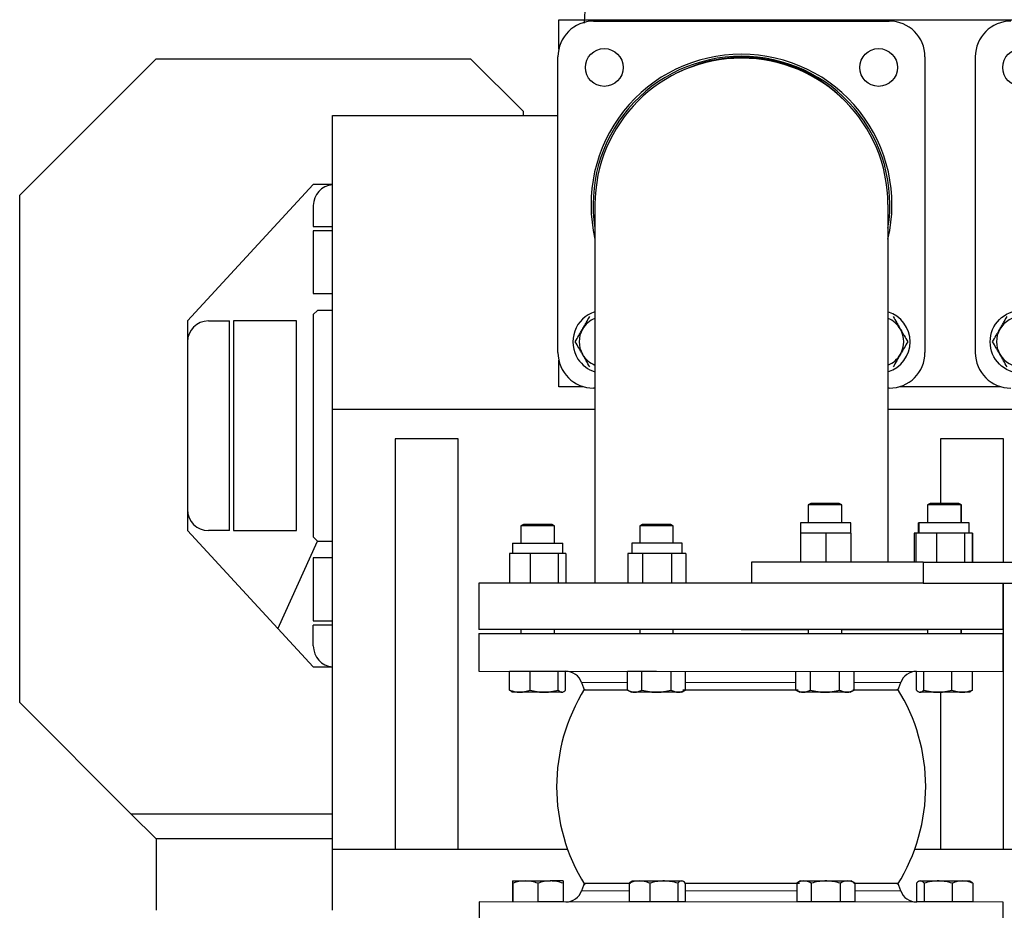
# Model space of a CAD drawing. Header units: inches. Extents: x 0 to 29700, y -16 to 21000.
# Tile 169 of 256: x 13396 to 13866, y 15578 to 16003. Entities that reach past the tile are written whole.
import ezdxf

# ---------------------------------------------------------------- set-up
doc = ezdxf.new("R2010")
doc.units = ezdxf.units.IN
doc.layers.add('1', color=7, linetype='Continuous', true_color=0xffffff)

msp = doc.modelspace()

# ---------------------------------------------------------------- linework, layer by layer
at = {"layer": '1', "color": 2, "linetype": 'Continuous', "lineweight": 25}
for p, q in [((13653.531, 16003.146), (13985.596, 16003.146)), ((13653.531, 15989.132), (13653.531, 16003.146)), ((13670.129, 16002.458), (13811.129, 16002.458)), ((13396.46, 15919.523), (13461.46, 15984.523)), ((13461.46, 15984.523), (13611.46, 15984.523)), ((13611.46, 15984.523), (13636.46, 15959.523)), ((13653.129, 15844.458), (13653.129, 15985.458)), ((13828.129, 15985.458), (13828.129, 15844.458)), ((13852.129, 15985.458), (13852.129, 15844.458)), ((13636.46, 15959.523), (13636.46, 15957.494)), ((13545.545, 15817.488), (13545.545, 15957.494)), ((13545.545, 15957.494), (13653.132, 15957.494)), ((13536.46, 15924.523), (13476.46, 15859.523)), ((13545.546, 15924.523), (13536.46, 15924.523)), ((13396.46, 15677.523), (13396.46, 15919.523)), ((13536.46, 15914.523), (13536.46, 15904.523)), ((13670.779, 15914.958), (13670.779, 15734.453)), ((13810.479, 15914.958), (13810.479, 15744.454)), ((13536.46, 15904.523), (13545.546, 15904.523)), ((13545.546, 15902.523), (13536.46, 15902.523)), ((13536.46, 15902.523), (13536.46, 15872.523)), ((13536.46, 15872.523), (13545.546, 15872.523)), ((13538.46, 15864.523), (13536.46, 15862.523)), ((13545.545, 15864.523), (13538.46, 15864.523)), ((13476.46, 15859.523), (13476.46, 15849.522)), ((13486.46, 15859.523), (13496.46, 15859.523)), ((13496.46, 15759.523), (13496.46, 15859.523)), ((13528.46, 15859.523), (13498.46, 15859.523)), ((13498.46, 15859.523), (13498.46, 15759.523)), ((13528.46, 15759.523), (13528.46, 15859.523)), ((13536.46, 15862.523), (13536.46, 15756.523)), ((13476.46, 15849.523), (13476.46, 15769.523)), ((13653.531, 15828.146), (13653.531, 15840.784)), ((13665.347, 15828.146), (13653.531, 15828.146)), ((13670.781, 15827.458), (13670.129, 15827.458)), ((13811.129, 15827.458), (13810.477, 15827.458)), ((13864.338, 15828.146), (13815.917, 15828.146)), ((13545.545, 15607.494), (13545.545, 15817.494)), ((13545.545, 15817.494), (13670.78, 15817.494)), ((13810.479, 15817.494), (13895.545, 15817.494)), ((13575.545, 15803.352), (13575.545, 15607.494)), ((13605.545, 15803.352), (13575.545, 15803.352)), ((13605.545, 15607.494), (13605.545, 15803.352)), ((13865.545, 15803.352), (13835.545, 15803.352)), ((13835.545, 15803.352), (13835.545, 15772.461)), ((13865.545, 15744.45), (13865.545, 15803.352)), ((13773.704, 15772.463), (13772.478, 15771.755)), ((13780.478, 15771.755), (13772.478, 15771.755)), ((13772.478, 15771.755), (13772.478, 15763.316)), ((13780.478, 15772.463), (13773.704, 15772.463)), ((13787.251, 15772.463), (13780.478, 15772.463)), ((13788.478, 15771.755), (13780.478, 15771.755)), ((13788.478, 15771.755), (13787.251, 15772.463)), ((13788.478, 15763.316), (13788.478, 15771.755)), ((13830.625, 15772.463), (13829.399, 15771.755)), ((13829.399, 15771.755), (13829.399, 15763.316)), ((13843.055, 15771.755), (13829.399, 15771.755)), ((13842.188, 15772.463), (13830.625, 15772.463)), ((13844.172, 15772.463), (13842.188, 15772.463)), ((13845.399, 15771.755), (13843.055, 15771.755)), ((13845.399, 15771.755), (13844.172, 15772.463)), ((13844.31, 15772.463), (13844.172, 15772.463)), ((13845.537, 15771.755), (13844.31, 15772.463)), ((13845.399, 15763.316), (13845.399, 15771.755)), ((13845.537, 15771.755), (13845.399, 15771.755)), ((13845.537, 15763.316), (13845.537, 15771.755)), ((13476.46, 15769.523), (13476.46, 15759.523)), ((13636.618, 15762.463), (13635.392, 15761.755)), ((13637.735, 15761.755), (13635.392, 15761.755)), ((13635.392, 15761.755), (13635.392, 15753.588)), ((13638.602, 15762.463), (13636.618, 15762.463)), ((13651.392, 15761.755), (13637.735, 15761.755)), ((13650.165, 15762.463), (13638.602, 15762.463)), ((13650.165, 15762.463), (13650.306, 15762.463)), ((13651.392, 15761.755), (13650.165, 15762.463)), ((13651.533, 15761.755), (13650.306, 15762.463)), ((13651.392, 15761.755), (13651.533, 15761.755)), ((13651.392, 15753.588), (13651.392, 15761.755)), ((13651.533, 15753.588), (13651.533, 15761.755)), ((13693.341, 15762.463), (13692.114, 15761.755)), ((13700.114, 15761.755), (13692.114, 15761.755)), ((13692.114, 15761.755), (13692.114, 15753.588)), ((13700.114, 15762.463), (13693.341, 15762.463)), ((13706.887, 15762.463), (13700.114, 15762.463)), ((13708.114, 15761.755), (13700.114, 15761.755)), ((13708.114, 15761.755), (13706.887, 15762.463)), ((13708.114, 15753.588), (13708.114, 15761.755)), ((13792.797, 15763.317), (13768.797, 15763.317)), ((13768.797, 15763.317), (13768.797, 15758.317)), ((13792.797, 15758.317), (13792.797, 15763.317)), ((13824.893, 15763.317), (13824.893, 15758.317)), ((13824.893, 15763.317), (13825.169, 15763.317)), ((13825.169, 15763.317), (13825.169, 15758.317)), ((13849.169, 15763.317), (13825.169, 15763.317)), ((13849.169, 15758.317), (13849.169, 15763.317)), ((13476.46, 15759.523), (13536.46, 15694.523)), ((13496.46, 15759.523), (13486.46, 15759.523)), ((13498.46, 15759.523), (13528.46, 15759.523)), ((13536.46, 15756.523), (13538.46, 15754.523)), ((13774.797, 15758.317), (13768.797, 15758.317)), ((13768.797, 15758.317), (13768.797, 15744.453)), ((13780.797, 15758.317), (13774.797, 15758.317)), ((13786.797, 15758.317), (13780.797, 15758.317)), ((13780.797, 15758.317), (13780.797, 15744.453)), ((13792.797, 15758.317), (13786.797, 15758.317)), ((13792.797, 15758.317), (13792.797, 15744.453)), ((13823.784, 15758.317), (13823.037, 15758.317)), ((13823.037, 15758.317), (13823.037, 15744.453)), ((13828.683, 15758.317), (13823.784, 15758.317)), ((13823.784, 15758.317), (13823.784, 15744.453)), ((13833.582, 15758.317), (13828.683, 15758.317)), ((13833.582, 15758.317), (13833.582, 15744.453)), ((13840.274, 15758.317), (13833.582, 15758.317)), ((13846.967, 15758.317), (13840.274, 15758.317)), ((13846.967, 15758.317), (13846.967, 15744.453)), ((13848.76, 15758.317), (13846.967, 15758.317)), ((13850.553, 15758.317), (13848.76, 15758.317)), ((13850.553, 15758.317), (13850.553, 15744.453)), ((13850.75, 15758.317), (13850.553, 15758.317)), ((13850.75, 15758.317), (13850.75, 15744.453)), ((13519.62, 15712.764), (13538.472, 15754.523)), ((13538.46, 15754.523), (13545.545, 15754.523)), ((13631.458, 15753.588), (13631.458, 15748.588)), ((13631.458, 15753.588), (13651.943, 15753.588)), ((13651.943, 15753.588), (13655.458, 15753.588)), ((13655.458, 15748.588), (13655.458, 15753.588)), ((13688.283, 15753.588), (13688.283, 15748.588)), ((13712.283, 15753.588), (13688.283, 15753.588)), ((13712.283, 15748.588), (13712.283, 15753.588)), ((13634.973, 15748.588), (13630.074, 15748.588)), ((13630.074, 15748.588), (13630.074, 15734.488)), ((13639.872, 15748.588), (13634.973, 15748.588)), ((13646.564, 15748.588), (13639.872, 15748.588)), ((13639.872, 15748.588), (13639.872, 15734.488)), ((13653.256, 15748.588), (13646.564, 15748.588)), ((13655.049, 15748.588), (13653.256, 15748.588)), ((13653.256, 15748.588), (13653.256, 15734.488)), ((13656.842, 15748.588), (13655.049, 15748.588)), ((13656.842, 15748.588), (13656.842, 15734.488)), ((13689.891, 15748.588), (13686.427, 15748.588)), ((13686.427, 15748.588), (13686.427, 15734.488)), ((13693.355, 15748.588), (13689.891, 15748.588)), ((13700.283, 15748.588), (13693.355, 15748.588)), ((13693.355, 15748.588), (13693.355, 15734.488)), ((13707.212, 15748.588), (13700.283, 15748.588)), ((13710.676, 15748.588), (13707.212, 15748.588)), ((13707.212, 15748.588), (13707.212, 15734.488)), ((13714.14, 15748.588), (13710.676, 15748.588)), ((13714.14, 15748.588), (13714.14, 15734.488)), ((13545.546, 15746.523), (13536.46, 15746.523)), ((13536.46, 15746.523), (13536.46, 15716.523)), ((13745.47, 15744.453), (13745.47, 15734.453)), ((13827.217, 15744.453), (13745.47, 15744.453)), ((13827.217, 15744.453), (13924.724, 15744.453)), ((13827.217, 15744.453), (13827.217, 15734.453)), ((13827.212, 15734.453), (13615.47, 15734.453)), ((13615.47, 15734.453), (13615.47, 15712.453)), ((13639.872, 15734.488), (13630.074, 15734.488)), ((13635.392, 15734.487), (13635.392, 15734.452)), ((13653.256, 15734.488), (13639.872, 15734.488)), ((13651.392, 15734.452), (13651.392, 15734.487)), ((13651.533, 15734.452), (13651.533, 15734.487)), ((13656.842, 15734.488), (13653.256, 15734.488)), ((13693.355, 15734.488), (13686.427, 15734.488)), ((13692.114, 15734.487), (13692.114, 15734.452)), ((13707.212, 15734.488), (13693.355, 15734.488)), ((13714.14, 15734.488), (13707.212, 15734.488)), ((13708.114, 15734.452), (13708.114, 15734.487)), ((13827.217, 15734.453), (13745.47, 15734.453)), ((13827.217, 15734.453), (13924.724, 15734.453)), ((13865.47, 15712.453), (13865.47, 15734.453)), ((13865.545, 15607.494), (13865.545, 15734.452)), ((13536.46, 15716.523), (13545.546, 15716.523)), ((13536.46, 15704.523), (13536.46, 15714.523)), ((13545.546, 15714.523), (13536.46, 15714.523)), ((13615.47, 15710.485), (13615.465, 15692.485)), ((13865.47, 15712.453), (13615.47, 15712.453)), ((13615.47, 15710.485), (13865.47, 15710.42)), ((13635.392, 15712.453), (13635.392, 15710.48)), ((13651.392, 15710.477), (13651.392, 15712.453)), ((13692.114, 15712.453), (13692.114, 15710.466)), ((13708.114, 15710.462), (13708.114, 15712.453)), ((13740.472, 15712.453), (13772.817, 15712.444)), ((13772.478, 15712.453), (13772.478, 15710.445)), ((13788.478, 15710.441), (13788.478, 15712.453)), ((13788.806, 15712.44), (13829.397, 15712.429)), ((13788.813, 15712.441), (13788.813, 15712.453)), ((13829.399, 15712.453), (13829.399, 15710.43)), ((13845.399, 15710.426), (13845.399, 15712.453)), ((13845.537, 15710.426), (13845.537, 15712.453)), ((13865.465, 15692.42), (13865.47, 15710.42)), ((13536.46, 15694.523), (13545.546, 15694.523)), ((13615.465, 15692.485), (13865.465, 15692.42)), ((13630.007, 15683.535), (13630.007, 15692.463)), ((13630.007, 15692.463), (13639.805, 15692.463)), ((13635.392, 15692.48), (13635.392, 15692.463)), ((13639.805, 15683.535), (13639.805, 15692.463)), ((13639.805, 15692.463), (13653.19, 15692.463)), ((13651.392, 15692.463), (13651.392, 15692.476)), ((13651.533, 15692.463), (13651.533, 15692.476)), ((13653.19, 15692.463), (13656.776, 15692.463)), ((13653.19, 15683.535), (13653.19, 15692.463)), ((13656.776, 15683.535), (13656.776, 15692.463)), ((13686.258, 15692.463), (13693.186, 15692.463)), ((13686.258, 15683.535), (13686.258, 15692.463)), ((13692.114, 15692.465), (13692.114, 15692.463)), ((13693.186, 15692.463), (13700.114, 15692.463)), ((13693.186, 15683.535), (13693.186, 15692.463)), ((13707.042, 15683.535), (13707.042, 15692.461)), ((13713.971, 15683.535), (13713.971, 15692.459)), ((13766.621, 15683.535), (13766.621, 15692.446)), ((13773.549, 15683.535), (13773.549, 15692.444)), ((13787.406, 15683.535), (13787.406, 15692.44)), ((13794.334, 15683.535), (13794.334, 15692.438)), ((13824.014, 15683.535), (13824.014, 15692.431)), ((13827.601, 15683.535), (13827.601, 15692.43)), ((13840.985, 15683.535), (13840.985, 15692.426)), ((13850.783, 15683.535), (13850.783, 15692.424)), ((13664.352, 15687.144), (13665.698, 15683.342)), ((13815.232, 15683.316), (13816.576, 15687.105)), ((13634.906, 15682.463), (13631.392, 15682.463)), ((13646.497, 15682.463), (13634.906, 15682.463)), ((13654.983, 15682.463), (13646.497, 15682.463)), ((13686.258, 15683.535), (13688.114, 15682.463)), ((13689.722, 15682.463), (13688.114, 15682.463)), ((13700.114, 15682.463), (13689.722, 15682.463)), ((13710.507, 15682.463), (13700.114, 15682.463)), ((13712.114, 15682.463), (13710.507, 15682.463)), ((13712.114, 15682.463), (13713.971, 15683.535)), ((13766.621, 15683.535), (13768.478, 15682.463)), ((13770.085, 15682.463), (13768.478, 15682.463)), ((13780.478, 15682.463), (13770.085, 15682.463)), ((13790.87, 15682.463), (13780.478, 15682.463)), ((13792.478, 15682.463), (13790.87, 15682.463)), ((13792.478, 15682.463), (13794.334, 15683.535)), ((13834.293, 15682.463), (13825.807, 15682.463)), ((13845.884, 15682.463), (13834.293, 15682.463)), ((13835.545, 15682.464), (13835.545, 15607.494)), ((13849.399, 15682.463), (13845.884, 15682.463)), ((13849.537, 15682.463), (13848.99, 15682.463)), ((13449.46, 15624.523), (13396.46, 15677.523)), ((13461.46, 15612.523), (13449.46, 15624.523)), ((13449.46, 15624.523), (13545.543, 15624.523)), ((13545.545, 15612.523), (13461.46, 15612.523)), ((13461.46, 15612.523), (13461.46, 15578.494)), ((13575.547, 15607.494), (13545.545, 15607.494)), ((13545.545, 15578.494), (13545.545, 15607.494)), ((13605.545, 15607.494), (13575.545, 15607.494)), ((13657.747, 15607.494), (13605.548, 15607.494)), ((13835.542, 15607.494), (13823.194, 15607.494)), ((13865.545, 15607.494), (13835.545, 15607.494)), ((13895.545, 15607.494), (13865.544, 15607.494)), ((13631.398, 15592.478), (13637.398, 15592.478)), ((13631.539, 15592.478), (13637.539, 15592.478)), ((13637.398, 15592.478), (13649.398, 15592.478)), ((13637.539, 15592.478), (13649.539, 15592.478)), ((13655.398, 15592.478), (13649.398, 15592.478)), ((13655.539, 15592.478), (13649.539, 15592.478)), ((13688.462, 15592.478), (13691.976, 15592.478)), ((13691.976, 15592.478), (13703.568, 15592.478)), ((13703.568, 15592.478), (13712.053, 15592.478)), ((13768.821, 15592.478), (13766.965, 15591.406)), ((13768.821, 15592.478), (13770.429, 15592.478)), ((13770.429, 15592.478), (13780.821, 15592.478)), ((13780.821, 15592.478), (13791.214, 15592.478)), ((13791.214, 15592.478), (13792.821, 15592.478)), ((13794.678, 15591.406), (13792.821, 15592.478)), ((13825.404, 15592.478), (13828.919, 15592.478)), ((13825.953, 15592.478), (13834.438, 15592.478)), ((13828.919, 15592.478), (13840.51, 15592.478)), ((13834.438, 15592.478), (13846.029, 15592.478)), ((13840.51, 15592.478), (13848.995, 15592.478)), ((13846.029, 15592.478), (13849.544, 15592.478)), ((13631.398, 15591.406), (13631.398, 15582.481)), ((13631.539, 15591.406), (13631.539, 15582.481)), ((13643.539, 15591.406), (13643.539, 15582.478)), ((13655.539, 15591.406), (13655.539, 15582.478)), ((13665.709, 15591.589), (13664.365, 15587.8)), ((13687.077, 15591.406), (13687.077, 15582.478)), ((13696.875, 15591.406), (13696.875, 15582.478)), ((13710.26, 15591.406), (13710.26, 15582.478)), ((13713.846, 15591.406), (13713.846, 15582.478)), ((13766.965, 15591.406), (13766.965, 15582.478)), ((13773.893, 15591.406), (13773.893, 15582.478)), ((13787.75, 15591.406), (13787.75, 15582.478)), ((13794.678, 15591.406), (13794.678, 15582.478)), ((13816.589, 15587.761), (13815.243, 15591.563)), ((13824.02, 15591.406), (13824.02, 15582.478)), ((13824.16, 15591.406), (13824.16, 15582.478)), ((13827.746, 15591.406), (13827.746, 15582.478)), ((13841.13, 15591.406), (13841.13, 15582.478)), ((13850.928, 15591.406), (13850.928, 15582.478)), ((13615.476, 15582.485), (13615.471, 15564.485)), ((13865.476, 15582.42), (13615.476, 15582.485)), ((13655.539, 15582.478), (13643.539, 15582.478)), ((13651.539, 15582.476), (13651.539, 15582.478)), ((13696.875, 15582.478), (13687.077, 15582.478)), ((13692.462, 15582.478), (13692.462, 15582.465)), ((13710.26, 15582.478), (13696.875, 15582.478)), ((13708.462, 15582.46), (13708.462, 15582.478)), ((13713.846, 15582.478), (13710.26, 15582.478)), ((13773.893, 15582.478), (13766.965, 15582.478)), ((13772.821, 15582.478), (13772.821, 15582.443)), ((13787.75, 15582.478), (13773.893, 15582.478)), ((13794.678, 15582.478), (13787.75, 15582.478)), ((13788.821, 15582.44), (13788.821, 15582.478)), ((13824.16, 15582.478), (13824.02, 15582.478)), ((13827.746, 15582.478), (13824.16, 15582.478)), ((13841.13, 15582.478), (13827.746, 15582.478)), ((13829.404, 15582.478), (13829.404, 15582.428)), ((13829.544, 15582.478), (13829.544, 15582.429)), ((13850.928, 15582.478), (13841.13, 15582.478)), ((13845.544, 15582.425), (13845.544, 15582.478)), ((13865.471, 15564.42), (13865.476, 15582.42))]:
    msp.add_line(p, q, dxfattribs=at)
at = {"layer": '1', "color": 110, "linetype": 'Continuous', "lineweight": 13}
for p, q in [((13664.352, 15687.144), (13686.261, 15687.139)), ((13713.975, 15687.131), (13766.627, 15687.118)), ((13794.332, 15687.111), (13816.576, 15687.105)), ((13687.081, 15587.794), (13664.365, 15587.8)), ((13766.959, 15587.774), (13713.845, 15587.787)), ((13816.589, 15587.761), (13794.674, 15587.766))]:
    msp.add_line(p, q, dxfattribs=at)
at = {"layer": '1', "color": 2, "linetype": 'Continuous', "lineweight": 25}
for centre, radius in [((13675.221, 15980.365), 9), ((13806.036, 15980.365), 9), ((13874.221, 15980.365), 9), ((13874.221, 15849.551), 15)]:
    msp.add_circle(centre, radius, dxfattribs=at)
for centre, radius, start, end in [((13670.129, 15985.458), 17, 90, 180), ((13811.129, 15985.458), 17, 0, 90), ((13869.129, 15985.458), 17, 90, 180), ((13740.629, 15914.958), 71.75, 90, 193.21875), ((13740.629, 15914.958), 71.75, 346.78125, 90), ((13740.629, 15914.958), 70.75, 90, 189.15188), ((13740.629, 15914.958), 69.85, 0, 180), ((13740.629, 15914.958), 69.85, 90, 180), ((13741.019, 15917.212), 68, 43.59375, 116.79188), ((13740.629, 15914.958), 70.75, 350.84812, 90), ((13740.629, 15914.958), 69.85, 0, 90), ((13546.46, 15914.523), 10, 95.25094, 180), ((13486.46, 15849.523), 10, 90, 180), ((13675.221, 15849.551), 15, 107.22762, 213.15762), ((13675.221, 15849.596), 12, 111.72938, 150), ((13806.036, 15849.596), 12, 30, 68.27063), ((13806.036, 15849.551), 15, 287.23324, 72.76887), ((13874.221, 15849.596), 12, 90, 150), ((13675.221, 15849.596), 12, 150, 210), ((13806.036, 15849.596), 12, 330, 30), ((13874.221, 15849.596), 12, 150, 210), ((13670.129, 15844.458), 17, 180, 270), ((13675.221, 15849.551), 15, 213.15762, 252.77449), ((13675.221, 15849.596), 12, 210, 248.27062), ((13806.036, 15849.596), 12, 291.72937, 330), ((13811.129, 15844.458), 17, 270, 0), ((13869.129, 15844.458), 17, 180, 270), ((13874.221, 15849.596), 12, 210, 270), ((13486.46, 15769.523), 10, 180, 270), ((13546.46, 15704.523), 10, 180, 264.74906), ((13656.811, 15684.474), 8, 19.49676, 89.98509), ((13824.116, 15684.431), 8, 89.98509, 160.47342), ((13740.47, 15637.453), 87.985, 148.0001, 212.09236), ((13740.47, 15637.453), 87.985, 327.98834, 32.05834), ((13656.825, 15590.474), 8, 269.98509, 340.47342), ((13824.13, 15590.431), 8, 199.49676, 269.98509)]:
    msp.add_arc(centre, radius, start, end, dxfattribs=at)
for points, knots in [([(13673.925, 16051.985), (13671.283, 16043.537), (13667.634, 16028.502), (13666.215, 16011.548), (13665.686, 16003.228), (13665.585, 16001.534)], [0, 0, 0, 0, 0.5080234, 0.8996407, 1, 1, 1, 1]), ([(13664.829, 15855.596), (13665.125, 15856.108), (13665.418, 15856.617), (13666.002, 15857.628), (13666.292, 15858.13), (13667.157, 15859.628), (13667.727, 15860.616), (13668.293, 15861.596)], [0, 0, 0, 0, 0.25, 0.25, 0.5, 0.5, 1, 1, 1, 1]), ([(13812.964, 15861.596), (13813.53, 15860.616), (13814.101, 15859.628), (13814.966, 15858.13), (13815.256, 15857.628), (13815.839, 15856.617), (13816.133, 15856.108), (13816.429, 15855.596)], [0, 0, 0, 0, 0.5, 0.5, 0.75, 0.75, 1, 1, 1, 1]), ([(13863.829, 15855.596), (13864.125, 15856.108), (13864.418, 15856.617), (13865.002, 15857.628), (13865.292, 15858.13), (13866.157, 15859.628), (13866.727, 15860.616), (13867.293, 15861.596)], [0, 0, 0, 0, 0.25, 0.25, 0.5, 0.5, 1, 1, 1, 1]), ([(13661.365, 15849.596), (13661.931, 15850.577), (13662.501, 15851.564), (13663.366, 15853.063), (13663.656, 15853.565), (13664.24, 15854.576), (13664.534, 15855.084), (13664.829, 15855.596)], [0, 0, 0, 0, 0.5, 0.5, 0.75, 0.75, 1, 1, 1, 1]), ([(13816.429, 15855.596), (13816.724, 15855.084), (13817.018, 15854.576), (13817.601, 15853.565), (13817.891, 15853.063), (13818.756, 15851.564), (13819.327, 15850.577), (13819.893, 15849.596)], [0, 0, 0, 0, 0.25, 0.25, 0.5, 0.5, 1, 1, 1, 1]), ([(13860.365, 15849.596), (13860.931, 15850.577), (13861.501, 15851.564), (13862.366, 15853.063), (13862.656, 15853.565), (13863.24, 15854.576), (13863.534, 15855.084), (13863.829, 15855.596)], [0, 0, 0, 0, 0.5, 0.5, 0.75, 0.75, 1, 1, 1, 1]), ([(13664.829, 15843.596), (13664.534, 15844.108), (13664.24, 15844.617), (13663.656, 15845.628), (13663.366, 15846.13), (13662.501, 15847.628), (13661.931, 15848.616), (13661.365, 15849.596)], [0, 0, 0, 0, 0.25, 0.25, 0.5, 0.5, 1, 1, 1, 1]), ([(13819.893, 15849.596), (13819.327, 15848.616), (13818.756, 15847.628), (13817.891, 15846.13), (13817.601, 15845.628), (13817.018, 15844.617), (13816.724, 15844.108), (13816.429, 15843.596)], [0, 0, 0, 0, 0.5, 0.5, 0.75, 0.75, 1, 1, 1, 1]), ([(13863.829, 15843.596), (13863.534, 15844.108), (13863.24, 15844.617), (13862.656, 15845.628), (13862.366, 15846.13), (13861.501, 15847.628), (13860.931, 15848.616), (13860.365, 15849.596)], [0, 0, 0, 0, 0.25, 0.25, 0.5, 0.5, 1, 1, 1, 1]), ([(13668.293, 15837.596), (13667.727, 15838.577), (13667.157, 15839.564), (13666.292, 15841.063), (13666.002, 15841.565), (13665.418, 15842.576), (13665.125, 15843.084), (13664.829, 15843.596)], [0, 0, 0, 0, 0.5, 0.5, 0.75, 0.75, 1, 1, 1, 1]), ([(13816.429, 15843.596), (13816.133, 15843.084), (13815.839, 15842.576), (13815.256, 15841.565), (13814.966, 15841.063), (13814.101, 15839.564), (13813.53, 15838.577), (13812.964, 15837.596)], [0, 0, 0, 0, 0.25, 0.25, 0.5, 0.5, 1, 1, 1, 1]), ([(13867.293, 15837.596), (13866.727, 15838.577), (13866.157, 15839.564), (13865.292, 15841.063), (13865.002, 15841.565), (13864.418, 15842.576), (13864.125, 15843.084), (13863.829, 15843.596)], [0, 0, 0, 0, 0.5, 0.5, 0.75, 0.75, 1, 1, 1, 1]), ([(13631.8, 15682.463), (13631.647, 15682.463), (13631.495, 15682.488), (13631.193, 15682.586), (13631.043, 15682.659), (13630.595, 15682.939), (13630.3, 15683.208), (13630.007, 15683.535)], [0, 0, 0, 0, 0.25, 0.25, 0.5, 0.5, 1, 1, 1, 1]), ([(13630.007, 15683.535), (13630.808, 15683.208), (13631.614, 15682.939), (13632.838, 15682.659), (13633.248, 15682.586), (13634.073, 15682.488), (13634.488, 15682.463), (13634.906, 15682.463)], [0, 0, 0, 0, 0.5, 0.5, 0.75, 0.75, 1, 1, 1, 1]), ([(13634.906, 15682.463), (13635.324, 15682.463), (13635.74, 15682.488), (13636.565, 15682.586), (13636.975, 15682.659), (13638.198, 15682.939), (13639.005, 15683.208), (13639.805, 15683.535)], [0, 0, 0, 0, 0.25, 0.25, 0.5, 0.5, 1, 1, 1, 1]), ([(13639.805, 15683.535), (13640.898, 15683.208), (13642, 15682.939), (13643.672, 15682.659), (13644.232, 15682.586), (13645.359, 15682.488), (13645.926, 15682.463), (13646.497, 15682.463)], [0, 0, 0, 0, 0.5, 0.5, 0.75, 0.75, 1, 1, 1, 1]), ([(13646.497, 15682.463), (13647.068, 15682.463), (13647.636, 15682.488), (13648.763, 15682.586), (13649.323, 15682.659), (13650.995, 15682.939), (13652.096, 15683.208), (13653.19, 15683.535)], [0, 0, 0, 0, 0.25, 0.25, 0.5, 0.5, 1, 1, 1, 1]), ([(13653.19, 15683.535), (13653.482, 15683.208), (13653.778, 15682.939), (13654.225, 15682.659), (13654.376, 15682.586), (13654.678, 15682.488), (13654.83, 15682.463), (13654.983, 15682.463)], [0, 0, 0, 0, 0.5, 0.5, 0.75, 0.75, 1, 1, 1, 1]), ([(13654.983, 15682.463), (13655.136, 15682.463), (13655.288, 15682.488), (13655.59, 15682.586), (13655.74, 15682.659), (13656.188, 15682.939), (13656.483, 15683.208), (13656.776, 15683.535)], [0, 0, 0, 0, 0.25, 0.25, 0.5, 0.5, 1, 1, 1, 1]), ([(13665.589, 15683.649), (13665.59, 15683.649), (13665.646, 15683.649), (13665.901, 15683.649), (13666.193, 15683.649), (13666.546, 15683.649), (13666.753, 15683.649), (13667.049, 15683.649), (13667.141, 15683.649), (13667.237, 15683.649), (13667.302, 15683.649), (13667.336, 15683.649), (13667.503, 15683.649), (13667.644, 15683.649), (13668.089, 15683.649), (13668.414, 15683.649), (13669.121, 15683.649), (13669.883, 15683.649), (13671.192, 15683.649), (13672.667, 15683.649), (13673.761, 15683.649), (13674.911, 15683.649), (13675.514, 15683.649), (13676.304, 15683.649), (13676.463, 15683.649), (13676.706, 15683.649), (13676.787, 15683.649), (13676.95, 15683.649), (13677.36, 15683.649), (13677.779, 15683.649), (13678.801, 15683.649), (13680.211, 15683.649), (13682.46, 15683.649), (13684.619, 15683.649), (13686.048, 15683.649), (13686.656, 15683.649)], [0, 0, 0, 0, 0.0601609, 0.1240261, 0.1878912, 0.1878912, 0.2517563, 0.2517563, 0.2677226, 0.2757057, 0.2757057, 0.2836888, 0.2836888, 0.3156214, 0.3156214, 0.3794865, 0.3794865, 0.4433516, 0.5072168, 0.5710819, 0.634947, 0.634947, 0.6988121, 0.6988121, 0.7147784, 0.7147784, 0.7227615, 0.7227615, 0.7307447, 0.7626772, 0.7626772, 0.8265423, 0.8904075, 0.9542726, 1, 1, 1, 1]), ([(13686.258, 15683.535), (13686.824, 15683.208), (13687.394, 15682.939), (13688.259, 15682.659), (13688.549, 15682.586), (13689.133, 15682.488), (13689.426, 15682.463), (13689.722, 15682.463)], [0, 0, 0, 0, 0.5, 0.5, 0.75, 0.75, 1, 1, 1, 1]), ([(13689.722, 15682.463), (13690.017, 15682.463), (13690.311, 15682.488), (13690.895, 15682.586), (13691.185, 15682.659), (13692.05, 15682.939), (13692.62, 15683.208), (13693.186, 15683.535)], [0, 0, 0, 0, 0.25, 0.25, 0.5, 0.5, 1, 1, 1, 1]), ([(13693.186, 15683.535), (13694.318, 15683.208), (13695.458, 15682.939), (13697.189, 15682.659), (13697.769, 15682.586), (13698.936, 15682.488), (13699.523, 15682.463), (13700.114, 15682.463)], [0, 0, 0, 0, 0.5, 0.5, 0.75, 0.75, 1, 1, 1, 1]), ([(13700.114, 15682.463), (13700.705, 15682.463), (13701.293, 15682.488), (13702.46, 15682.586), (13703.04, 15682.659), (13704.77, 15682.939), (13705.911, 15683.208), (13707.042, 15683.535)], [0, 0, 0, 0, 0.25, 0.25, 0.5, 0.5, 1, 1, 1, 1]), ([(13707.042, 15683.535), (13707.608, 15683.208), (13708.179, 15682.939), (13709.044, 15682.659), (13709.334, 15682.586), (13709.917, 15682.488), (13710.211, 15682.463), (13710.507, 15682.463)], [0, 0, 0, 0, 0.5, 0.5, 0.75, 0.75, 1, 1, 1, 1]), ([(13710.507, 15682.463), (13710.802, 15682.463), (13711.096, 15682.488), (13711.679, 15682.586), (13711.969, 15682.659), (13712.834, 15682.939), (13713.405, 15683.208), (13713.971, 15683.535)], [0, 0, 0, 0, 0.25, 0.25, 0.5, 0.5, 1, 1, 1, 1]), ([(13712.717, 15683.649), (13713.499, 15683.649), (13714.287, 15683.649), (13715.228, 15683.649), (13715.374, 15683.649), (13715.666, 15683.649), (13716.103, 15683.649), (13717.126, 15683.649), (13718.005, 15683.649), (13719.768, 15683.649), (13722.129, 15683.649), (13725.701, 15683.649), (13729.303, 15683.649), (13732.936, 15683.649), (13735.378, 15683.649), (13737.831, 15683.649), (13739.062, 15683.649), (13740.454, 15683.649), (13740.608, 15683.649), (13740.917, 15683.649), (13741.381, 15683.649), (13742.46, 15683.649), (13743.382, 15683.649), (13745.221, 15683.65), (13746.441, 15683.65), (13748.87, 15683.65), (13751.287, 15683.65), (13754.88, 15683.65), (13758.438, 15683.65), (13760.788, 15683.65), (13763.126, 15683.65), (13764.29, 15683.65), (13766.026, 15683.65), (13766.603, 15683.65), (13767.34, 15683.65), (13767.502, 15683.65), (13767.663, 15683.65)], [0, 0, 0, 0, 0.0446359, 0.0446359, 0.052793, 0.052793, 0.0609501, 0.0772644, 0.109893, 0.109893, 0.1751501, 0.2404072, 0.3056643, 0.3709214, 0.4361785, 0.4361785, 0.5014357, 0.5014357, 0.5095928, 0.5095928, 0.5177499, 0.5340642, 0.5666928, 0.5666928, 0.6319499, 0.6319499, 0.697207, 0.7624641, 0.8277212, 0.8929783, 0.8929783, 0.9582354, 0.9582354, 0.990864, 0.990864, 1, 1, 1, 1]), ([(13766.621, 15683.535), (13767.187, 15683.208), (13767.757, 15682.939), (13768.623, 15682.659), (13768.912, 15682.586), (13769.496, 15682.488), (13769.79, 15682.463), (13770.085, 15682.463)], [0, 0, 0, 0, 0.5, 0.5, 0.75, 0.75, 1, 1, 1, 1]), ([(13770.085, 15682.463), (13770.381, 15682.463), (13770.675, 15682.488), (13771.258, 15682.586), (13771.548, 15682.659), (13772.413, 15682.939), (13772.984, 15683.208), (13773.549, 15683.535)], [0, 0, 0, 0, 0.25, 0.25, 0.5, 0.5, 1, 1, 1, 1]), ([(13773.549, 15683.535), (13774.681, 15683.208), (13775.822, 15682.939), (13777.552, 15682.659), (13778.132, 15682.586), (13779.299, 15682.488), (13779.886, 15682.463), (13780.478, 15682.463)], [0, 0, 0, 0, 0.5, 0.5, 0.75, 0.75, 1, 1, 1, 1]), ([(13780.478, 15682.463), (13781.069, 15682.463), (13781.656, 15682.488), (13782.823, 15682.586), (13783.403, 15682.659), (13785.133, 15682.939), (13786.274, 15683.208), (13787.406, 15683.535)], [0, 0, 0, 0, 0.25, 0.25, 0.5, 0.5, 1, 1, 1, 1]), ([(13787.406, 15683.535), (13787.972, 15683.208), (13788.542, 15682.939), (13789.407, 15682.659), (13789.697, 15682.586), (13790.281, 15682.488), (13790.574, 15682.463), (13790.87, 15682.463)], [0, 0, 0, 0, 0.5, 0.5, 0.75, 0.75, 1, 1, 1, 1]), ([(13790.87, 15682.463), (13791.165, 15682.463), (13791.459, 15682.488), (13792.043, 15682.586), (13792.333, 15682.659), (13793.198, 15682.939), (13793.768, 15683.208), (13794.334, 15683.535)], [0, 0, 0, 0, 0.25, 0.25, 0.5, 0.5, 1, 1, 1, 1]), ([(13793.728, 15683.65), (13794.436, 15683.65), (13795.971, 15683.65), (13798.228, 15683.65), (13800.489, 15683.65), (13802.61, 15683.65), (13803.931, 15683.65), (13804.886, 15683.65), (13805.198, 15683.65), (13805.581, 15683.65), (13805.657, 15683.65), (13805.809, 15683.65), (13805.884, 15683.65), (13806.109, 15683.65), (13806.257, 15683.65), (13806.988, 15683.65), (13807.544, 15683.65), (13808.598, 15683.65), (13809.596, 15683.65), (13810.923, 15683.65), (13812.083, 15683.65), (13812.743, 15683.65), (13813.346, 15683.65), (13813.62, 15683.65), (13813.986, 15683.65), (13814.101, 15683.65), (13814.262, 15683.65), (13814.314, 15683.65), (13814.414, 15683.65), (13814.462, 15683.65), (13814.693, 15683.65), (13814.846, 15683.65), (13815.093, 15683.65), (13815.28, 15683.65), (13815.349, 15683.65), (13815.351, 15683.65), (13815.351, 15683.65)], [0, 0, 0, 0, 0.0517567, 0.1147211, 0.1776854, 0.2406498, 0.3036142, 0.3036142, 0.3350963, 0.3350963, 0.3429669, 0.3429669, 0.3508374, 0.3508374, 0.3665785, 0.3665785, 0.4295429, 0.4295429, 0.4925072, 0.5554716, 0.618436, 0.6814003, 0.6814003, 0.7443647, 0.7443647, 0.7758469, 0.7758469, 0.791588, 0.791588, 0.8073291, 0.8073291, 0.8702934, 0.8702934, 0.9332578, 0.9962221, 1, 1, 1, 1]), ([(13824.014, 15683.535), (13824.307, 15683.208), (13824.602, 15682.939), (13825.05, 15682.659), (13825.2, 15682.586), (13825.503, 15682.488), (13825.654, 15682.463), (13825.807, 15682.463)], [0, 0, 0, 0, 0.5, 0.5, 0.75, 0.75, 1, 1, 1, 1]), ([(13825.807, 15682.463), (13825.961, 15682.463), (13826.112, 15682.488), (13826.415, 15682.586), (13826.565, 15682.659), (13827.012, 15682.939), (13827.308, 15683.208), (13827.601, 15683.535)], [0, 0, 0, 0, 0.25, 0.25, 0.5, 0.5, 1, 1, 1, 1]), ([(13827.601, 15683.535), (13828.694, 15683.208), (13829.796, 15682.939), (13831.467, 15682.659), (13832.027, 15682.586), (13833.155, 15682.488), (13833.722, 15682.463), (13834.293, 15682.463)], [0, 0, 0, 0, 0.5, 0.5, 0.75, 0.75, 1, 1, 1, 1]), ([(13834.293, 15682.463), (13834.864, 15682.463), (13835.431, 15682.488), (13836.558, 15682.586), (13837.119, 15682.659), (13838.79, 15682.939), (13839.892, 15683.208), (13840.985, 15683.535)], [0, 0, 0, 0, 0.25, 0.25, 0.5, 0.5, 1, 1, 1, 1]), ([(13840.985, 15683.535), (13841.785, 15683.208), (13842.592, 15682.939), (13843.815, 15682.659), (13844.225, 15682.586), (13845.051, 15682.488), (13845.466, 15682.463), (13845.884, 15682.463)], [0, 0, 0, 0, 0.5, 0.5, 0.75, 0.75, 1, 1, 1, 1]), ([(13845.884, 15682.463), (13846.302, 15682.463), (13846.717, 15682.488), (13847.542, 15682.586), (13847.953, 15682.659), (13849.176, 15682.939), (13849.983, 15683.208), (13850.783, 15683.535)], [0, 0, 0, 0, 0.25, 0.25, 0.5, 0.5, 1, 1, 1, 1]), ([(13850.783, 15683.535), (13850.49, 15683.208), (13850.195, 15682.939), (13849.747, 15682.659), (13849.597, 15682.586), (13849.295, 15682.488), (13849.143, 15682.463), (13848.99, 15682.463)], [0, 0, 0, 0, 0.5, 0.5, 0.75, 0.75, 1, 1, 1, 1]), ([(13637.539, 15592.478), (13637.027, 15592.478), (13636.518, 15592.452), (13635.507, 15592.355), (13635.005, 15592.282), (13633.507, 15592.002), (13632.519, 15591.733), (13631.539, 15591.406)], [0, 0, 0, 0, 0.25, 0.25, 0.5, 0.5, 1, 1, 1, 1]), ([(13631.539, 15591.406), (13631.539, 15591.733), (13631.539, 15592.002), (13631.539, 15592.282), (13631.539, 15592.355), (13631.539, 15592.452), (13631.539, 15592.478), (13631.539, 15592.478)], [0, 0, 0, 0, 0.5018539, 0.5018539, 0.7527808, 0.7527808, 1, 1, 1, 1]), ([(13643.539, 15591.406), (13642.558, 15591.733), (13641.571, 15592.002), (13640.072, 15592.282), (13639.57, 15592.355), (13638.559, 15592.452), (13638.051, 15592.478), (13637.539, 15592.478)], [0, 0, 0, 0, 0.5, 0.5, 0.75, 0.75, 1, 1, 1, 1]), ([(13649.539, 15592.478), (13649.027, 15592.478), (13648.518, 15592.452), (13647.507, 15592.355), (13647.005, 15592.282), (13645.507, 15592.002), (13644.519, 15591.733), (13643.539, 15591.406)], [0, 0, 0, 0, 0.25, 0.25, 0.5, 0.5, 1, 1, 1, 1]), ([(13655.539, 15591.406), (13654.558, 15591.733), (13653.571, 15592.002), (13652.072, 15592.282), (13651.57, 15592.355), (13650.559, 15592.452), (13650.051, 15592.478), (13649.539, 15592.478)], [0, 0, 0, 0, 0.5, 0.5, 0.75, 0.75, 1, 1, 1, 1]), ([(13655.539, 15592.478), (13655.539, 15592.475), (13655.539, 15592.45), (13655.539, 15592.355), (13655.539, 15592.282), (13655.539, 15592.002), (13655.539, 15591.733), (13655.539, 15591.406)], [0, 0, 0, 0, 0.2407099, 0.2407099, 0.4938066, 0.4938066, 1, 1, 1, 1]), ([(13687.077, 15591.406), (13687.37, 15591.733), (13687.666, 15592.002), (13688.113, 15592.282), (13688.264, 15592.355), (13688.566, 15592.452), (13688.718, 15592.478), (13688.871, 15592.478)], [0, 0, 0, 0, 0.5, 0.5, 0.75, 0.75, 1, 1, 1, 1]), ([(13691.976, 15592.478), (13691.558, 15592.478), (13691.143, 15592.452), (13690.318, 15592.355), (13689.908, 15592.282), (13688.684, 15592.002), (13687.878, 15591.733), (13687.077, 15591.406)], [0, 0, 0, 0, 0.25, 0.25, 0.5, 0.5, 1, 1, 1, 1]), ([(13696.875, 15591.406), (13696.075, 15591.733), (13695.269, 15592.002), (13694.045, 15592.282), (13693.635, 15592.355), (13692.81, 15592.452), (13692.394, 15592.478), (13691.976, 15592.478)], [0, 0, 0, 0, 0.5, 0.5, 0.75, 0.75, 1, 1, 1, 1]), ([(13703.568, 15592.478), (13702.997, 15592.478), (13702.429, 15592.452), (13701.302, 15592.355), (13700.742, 15592.282), (13699.07, 15592.002), (13697.969, 15591.733), (13696.875, 15591.406)], [0, 0, 0, 0, 0.25, 0.25, 0.5, 0.5, 1, 1, 1, 1]), ([(13710.26, 15591.406), (13709.166, 15591.733), (13708.065, 15592.002), (13706.393, 15592.282), (13705.833, 15592.355), (13704.706, 15592.452), (13704.139, 15592.478), (13703.568, 15592.478)], [0, 0, 0, 0, 0.5, 0.5, 0.75, 0.75, 1, 1, 1, 1]), ([(13712.053, 15592.478), (13711.9, 15592.478), (13711.748, 15592.452), (13711.446, 15592.355), (13711.296, 15592.282), (13710.848, 15592.002), (13710.553, 15591.733), (13710.26, 15591.406)], [0, 0, 0, 0, 0.25, 0.25, 0.5, 0.5, 1, 1, 1, 1]), ([(13713.846, 15591.406), (13713.553, 15591.733), (13713.258, 15592.002), (13712.81, 15592.282), (13712.66, 15592.355), (13712.358, 15592.452), (13712.206, 15592.478), (13712.053, 15592.478)], [0, 0, 0, 0, 0.5, 0.5, 0.75, 0.75, 1, 1, 1, 1]), ([(13770.429, 15592.478), (13770.134, 15592.478), (13769.84, 15592.452), (13769.256, 15592.355), (13768.966, 15592.282), (13768.101, 15592.002), (13767.531, 15591.733), (13766.965, 15591.406)], [0, 0, 0, 0, 0.25, 0.25, 0.5, 0.5, 1, 1, 1, 1]), ([(13773.893, 15591.406), (13773.327, 15591.733), (13772.757, 15592.002), (13771.892, 15592.282), (13771.602, 15592.355), (13771.018, 15592.452), (13770.725, 15592.478), (13770.429, 15592.478)], [0, 0, 0, 0, 0.5, 0.5, 0.75, 0.75, 1, 1, 1, 1]), ([(13780.821, 15592.478), (13780.23, 15592.478), (13779.643, 15592.452), (13778.476, 15592.355), (13777.896, 15592.282), (13776.166, 15592.002), (13775.025, 15591.733), (13773.893, 15591.406)], [0, 0, 0, 0, 0.25, 0.25, 0.5, 0.5, 1, 1, 1, 1]), ([(13787.75, 15591.406), (13786.618, 15591.733), (13785.477, 15592.002), (13783.747, 15592.282), (13783.167, 15592.355), (13782, 15592.452), (13781.413, 15592.478), (13780.821, 15592.478)], [0, 0, 0, 0, 0.5, 0.5, 0.75, 0.75, 1, 1, 1, 1]), ([(13791.214, 15592.478), (13790.918, 15592.478), (13790.625, 15592.452), (13790.041, 15592.355), (13789.751, 15592.282), (13788.886, 15592.002), (13788.316, 15591.733), (13787.75, 15591.406)], [0, 0, 0, 0, 0.25, 0.25, 0.5, 0.5, 1, 1, 1, 1]), ([(13794.678, 15591.406), (13794.112, 15591.733), (13793.542, 15592.002), (13792.677, 15592.282), (13792.387, 15592.355), (13791.803, 15592.452), (13791.509, 15592.478), (13791.214, 15592.478)], [0, 0, 0, 0, 0.5, 0.5, 0.75, 0.75, 1, 1, 1, 1]), ([(13825.953, 15592.478), (13825.8, 15592.478), (13825.648, 15592.452), (13825.346, 15592.355), (13825.196, 15592.282), (13824.748, 15592.002), (13824.453, 15591.733), (13824.16, 15591.406)], [0, 0, 0, 0, 0.25, 0.25, 0.5, 0.5, 1, 1, 1, 1]), ([(13827.746, 15591.406), (13827.453, 15591.733), (13827.158, 15592.002), (13826.71, 15592.282), (13826.56, 15592.355), (13826.258, 15592.452), (13826.106, 15592.478), (13825.953, 15592.478)], [0, 0, 0, 0, 0.5, 0.5, 0.75, 0.75, 1, 1, 1, 1]), ([(13834.438, 15592.478), (13833.867, 15592.478), (13833.3, 15592.452), (13832.173, 15592.355), (13831.612, 15592.282), (13829.941, 15592.002), (13828.839, 15591.733), (13827.746, 15591.406)], [0, 0, 0, 0, 0.25, 0.25, 0.5, 0.5, 1, 1, 1, 1]), ([(13841.13, 15591.406), (13840.037, 15591.733), (13838.935, 15592.002), (13837.264, 15592.282), (13836.704, 15592.355), (13835.577, 15592.452), (13835.009, 15592.478), (13834.438, 15592.478)], [0, 0, 0, 0, 0.5, 0.5, 0.75, 0.75, 1, 1, 1, 1]), ([(13846.029, 15592.478), (13845.611, 15592.478), (13845.196, 15592.452), (13844.371, 15592.355), (13843.961, 15592.282), (13842.737, 15592.002), (13841.931, 15591.733), (13841.13, 15591.406)], [0, 0, 0, 0, 0.25, 0.25, 0.5, 0.5, 1, 1, 1, 1]), ([(13850.928, 15591.406), (13850.128, 15591.733), (13849.321, 15592.002), (13848.098, 15592.282), (13847.688, 15592.355), (13846.863, 15592.452), (13846.447, 15592.478), (13846.029, 15592.478)], [0, 0, 0, 0, 0.5, 0.5, 0.75, 0.75, 1, 1, 1, 1]), ([(13849.135, 15592.478), (13849.288, 15592.478), (13849.44, 15592.452), (13849.742, 15592.355), (13849.892, 15592.282), (13850.34, 15592.002), (13850.635, 15591.733), (13850.928, 15591.406)], [0, 0, 0, 0, 0.25, 0.25, 0.5, 0.5, 1, 1, 1, 1]), ([(13687.728, 15591.255), (13687.71, 15591.255), (13687.693, 15591.255), (13686.806, 15591.255), (13685.113, 15591.255), (13682.713, 15591.255), (13680.452, 15591.255), (13678.331, 15591.255), (13677.01, 15591.255), (13676.055, 15591.255), (13675.743, 15591.255), (13675.36, 15591.255), (13675.284, 15591.255), (13675.132, 15591.255), (13675.057, 15591.255), (13674.832, 15591.255), (13674.684, 15591.255), (13673.953, 15591.255), (13673.397, 15591.255), (13672.343, 15591.255), (13671.345, 15591.255), (13670.017, 15591.255), (13668.858, 15591.255), (13668.198, 15591.255), (13667.595, 15591.255), (13667.321, 15591.255), (13666.955, 15591.255), (13666.84, 15591.255), (13666.678, 15591.255), (13666.626, 15591.255), (13666.527, 15591.255), (13666.479, 15591.255), (13666.248, 15591.255), (13666.095, 15591.255), (13665.848, 15591.255), (13665.661, 15591.255), (13665.592, 15591.255), (13665.59, 15591.255), (13665.59, 15591.255)], [0, 0, 0, 0, 0.0012436, 0.0012436, 0.0634249, 0.1256063, 0.1877876, 0.2499689, 0.3121502, 0.3121502, 0.3432409, 0.3432409, 0.3510136, 0.3510136, 0.3587862, 0.3587862, 0.3743316, 0.3743316, 0.4365129, 0.4365129, 0.4986942, 0.5608755, 0.6230568, 0.6852382, 0.6852382, 0.7474195, 0.7474195, 0.7785101, 0.7785101, 0.7940555, 0.7940555, 0.8096008, 0.8096008, 0.8717821, 0.8717821, 0.9339634, 0.9961448, 1, 1, 1, 1]), ([(13768.23, 15591.256), (13767.447, 15591.256), (13766.656, 15591.256), (13765.712, 15591.256), (13765.567, 15591.256), (13765.275, 15591.256), (13764.838, 15591.256), (13763.815, 15591.256), (13762.936, 15591.256), (13761.173, 15591.256), (13758.812, 15591.256), (13755.24, 15591.256), (13751.638, 15591.256), (13748.005, 15591.256), (13745.563, 15591.256), (13743.11, 15591.256), (13741.879, 15591.256), (13740.487, 15591.256), (13740.333, 15591.256), (13740.023, 15591.256), (13739.56, 15591.256), (13738.481, 15591.256), (13737.559, 15591.256), (13735.72, 15591.256), (13734.5, 15591.256), (13732.071, 15591.256), (13729.654, 15591.255), (13726.061, 15591.255), (13722.503, 15591.255), (13720.153, 15591.255), (13717.815, 15591.255), (13716.651, 15591.255), (13714.915, 15591.255), (13714.338, 15591.255), (13713.757, 15591.255), (13713.752, 15591.255), (13713.748, 15591.255)], [0, 0, 0, 0, 0.0451613, 0.0451613, 0.0533904, 0.0533904, 0.0616195, 0.0780777, 0.1109941, 0.1109941, 0.1768269, 0.2426596, 0.3084924, 0.3743252, 0.440158, 0.440158, 0.5059908, 0.5059908, 0.5142199, 0.5142199, 0.522449, 0.5389072, 0.5718236, 0.5718236, 0.6376564, 0.6376564, 0.7034891, 0.7693219, 0.8351547, 0.9009875, 0.9009875, 0.9668203, 0.9668203, 0.9997367, 0.9997367, 1, 1, 1, 1]), ([(13815.351, 15591.256), (13815.351, 15591.256), (13815.295, 15591.256), (13815.04, 15591.256), (13814.748, 15591.256), (13814.395, 15591.256), (13814.188, 15591.256), (13813.892, 15591.256), (13813.8, 15591.256), (13813.704, 15591.256), (13813.638, 15591.256), (13813.605, 15591.256), (13813.438, 15591.256), (13813.297, 15591.256), (13812.852, 15591.256), (13812.526, 15591.256), (13811.82, 15591.256), (13811.058, 15591.256), (13809.749, 15591.256), (13808.274, 15591.256), (13807.18, 15591.256), (13806.03, 15591.256), (13805.427, 15591.256), (13804.637, 15591.256), (13804.477, 15591.256), (13804.235, 15591.256), (13804.154, 15591.256), (13803.991, 15591.256), (13803.581, 15591.256), (13803.162, 15591.256), (13802.139, 15591.256), (13800.73, 15591.256), (13798.481, 15591.256), (13796.318, 15591.256), (13794.883, 15591.256), (13794.27, 15591.256)], [0, 0, 0, 0, 0.0601379, 0.1239785, 0.1878192, 0.1878192, 0.2516599, 0.2516599, 0.26762, 0.2756001, 0.2756001, 0.2835802, 0.2835802, 0.3155005, 0.3155005, 0.3793412, 0.3793412, 0.4431818, 0.5070225, 0.5708631, 0.6347038, 0.6347038, 0.6985444, 0.6985444, 0.7145046, 0.7145046, 0.7224847, 0.7224847, 0.7304648, 0.7623851, 0.7623851, 0.8262257, 0.8900664, 0.953907, 1, 1, 1, 1])]:
    msp.add_open_spline(points, degree=3, knots=knots, dxfattribs=at)

doc.saveas('drawing.dxf')
